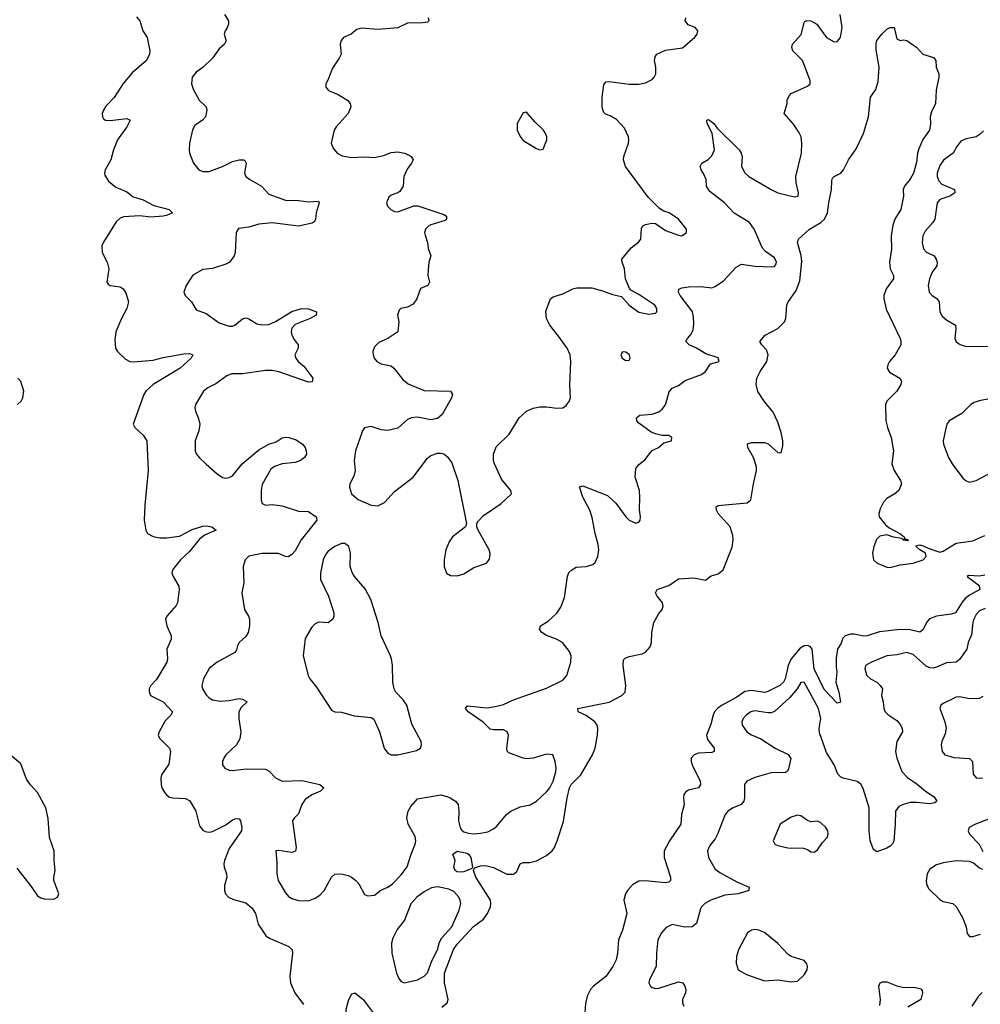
# Model space of a CAD drawing. Header units: inches. Extents: x 2293880 to 2522759, y 823965 to 1006879.
# Tile 153 of 256: x 2339763 to 2345575, y 953921 to 959878. Entities that reach past the tile are written whole.
import ezdxf

# ---------------------------------------------------------------- set-up
doc = ezdxf.new("R2010")
doc.units = ezdxf.units.IN
doc.header["$MEASUREMENT"] = 0
doc.layers.add('C3935', color=7, linetype='Continuous')
doc.layers.add('C3945', color=7, linetype='Continuous')

msp = doc.modelspace()

# ---------------------------------------------------------------- linework, layer by layer
at = {"layer": 'C3935', "color": 5, "elevation": 220}
for points in [[(2339750, 957550.4), (2339771.6, 957570), (2339781.6, 957590), (2339787.6, 957630), (2339769.7, 957689.7), (2339752, 957710)], [(2339745.4, 954745.4), (2339832.8, 954632.8), (2339870, 954577.3), (2339890, 954564.9), (2339910, 954559.3), (2339970, 954557.6), (2339992.3, 954570), (2339999.6, 954590), (2339969.7, 954670), (2339968.3, 954690), (2339977.7, 954730), (2339971.1, 954790), (2339970.9, 954850), (2339943.1, 954930), (2339935.8, 955044.2), (2339920.3, 955110), (2339870, 955202.3), (2339827.9, 955247.9), (2339803.4, 955283.4), (2339770, 955375.6), (2339690, 955441.3)]]:
    msp.add_lwpolyline(points, dxfattribs=at)
at = {"layer": 'C3945', "color": 5}
for points, elevation in [([(2340470, 959894.8), (2340490, 959871), (2340508.2, 959810), (2340533.4, 959770), (2340550.2, 959690), (2340547.4, 959670), (2340528.9, 959630), (2340442.9, 959557.1), (2340388.1, 959491.9), (2340333.7, 959406.3), (2340284.7, 959355.3), (2340268.9, 959330), (2340262.6, 959310), (2340263.7, 959290), (2340270, 959277.3), (2340281, 959270), (2340310, 959267.4), (2340410, 959279.3), (2340430.6, 959270), (2340410.4, 959230), (2340354.6, 959150), (2340330.2, 959090), (2340314, 959030), (2340280.4, 958970), (2340275.5, 958950), (2340277.5, 958937.5), (2340300.6, 958900.6), (2340343.7, 958863.7), (2340410, 958837), (2340450, 958806.7), (2340510, 958787.9), (2340573.9, 958753.9), (2340666.8, 958730), (2340687.3, 958710), (2340650, 958693), (2340630, 958689.8), (2340556.4, 958683.6), (2340490, 958692.1), (2340390, 958685.1), (2340370, 958677.7), (2340345.8, 958654.2), (2340268.7, 958531.3), (2340260.4, 958510), (2340262, 958470), (2340291.8, 958410), (2340301.1, 958370), (2340290.6, 958290), (2340298, 958278), (2340310, 958270.6), (2340370, 958262.4), (2340389, 958249), (2340405.1, 958225.1), (2340420.3, 958170), (2340411.7, 958130), (2340377.6, 958070), (2340345.3, 957990), (2340338, 957938), (2340343, 957890), (2340353.4, 957870), (2340403.4, 957823.4), (2340430, 957810.3), (2340448.4, 957808.4), (2340570, 957817.1), (2340630, 957833.1), (2340755.8, 957855.8), (2340790, 957858.7), (2340810.4, 957850.4), (2340799.5, 957830), (2340732.6, 957770), (2340569.5, 957670.5), (2340527.6, 957632.4), (2340514.7, 957610), (2340448.2, 957430), (2340458.8, 957410), (2340510, 957364.9), (2340531.7, 957330), (2340540.9, 957150), (2340519.8, 956940.2), (2340516.3, 956850), (2340526.8, 956790), (2340536, 956770), (2340570, 956750.7), (2340610, 956742.4), (2340650, 956743.1), (2340730, 956754), (2340806.8, 956793.2), (2340870, 956814), (2340890, 956816.5), (2340926, 956810), (2340952, 956790), (2340881, 956759), (2340847.6, 956732.4), (2340790, 956659.8), (2340735.3, 956610), (2340687.7, 956550), (2340684, 956530), (2340690.5, 956510), (2340724.9, 956450), (2340727.7, 956430), (2340717.1, 956350), (2340710, 956334), (2340652.2, 956270), (2340645.7, 956250), (2340652, 956210), (2340678.3, 956150), (2340679.6, 956130), (2340653.6, 956070), (2340656.1, 956010), (2340652.9, 955990), (2340590, 955886.6), (2340557, 955850), (2340547, 955830), (2340545.8, 955814.2), (2340554.9, 955790), (2340631, 955751), (2340687.7, 955690), (2340677.3, 955670), (2340643.8, 955636.2), (2340605.7, 955570), (2340601.3, 955550), (2340608.4, 955530), (2340668.7, 955470), (2340676, 955450), (2340665.7, 955374.3), (2340621.3, 955310), (2340617.4, 955290), (2340619, 955250), (2340623.2, 955230), (2340640, 955200), (2340650, 955187.2), (2340670, 955174.9), (2340690, 955169.2), (2340765.5, 955165.5), (2340791.7, 955151.7), (2340829.1, 955090), (2340850, 955001.6), (2340870, 954973.4), (2340885.6, 954965.6), (2340910, 954962.8), (2340930, 954967.2), (2341010, 955007.2), (2341050, 955036.5), (2341070, 955044.9), (2341090, 955043), (2341099.5, 955030), (2341107.4, 954990), (2341104.2, 954970), (2341030, 954863.6), (2341000.9, 954790), (2340997, 954770), (2340999.5, 954750), (2341014, 954710), (2341015.3, 954690), (2341000.9, 954639.1), (2341001.1, 954610), (2341007, 954590), (2341026, 954570), (2341055.4, 954555.4), (2341130, 954534.4), (2341170, 954503.1), (2341188.9, 954470), (2341205.9, 954405.9), (2341253.4, 954333.4), (2341278.5, 954318.5), (2341390.2, 954270.2), (2341410.5, 954250), (2341413.7, 954230), (2341396.5, 954090), (2341402.2, 954050), (2341427.6, 953990), (2341480.4, 953920.4)], 220), ([(2341001.6, 959910), (2341026.7, 959870), (2341026.7, 959850), (2341016.3, 959823.7), (2341005.5, 959810), (2341000.7, 959790), (2341011, 959750), (2341001, 959730), (2340970, 959701.2), (2340930, 959644.5), (2340870, 959588.2), (2340830, 959561.3), (2340806, 959530), (2340803.1, 959490), (2340814.4, 959454.4), (2340848.2, 959390), (2340890.7, 959350), (2340895.5, 959330), (2340886.7, 959290), (2340868.2, 959270), (2340823.2, 959236.8), (2340807.7, 959212.3), (2340790.4, 959130), (2340788.5, 959090), (2340790.6, 959070), (2340814, 959010), (2340846.8, 958970), (2340870, 958959.3), (2340910, 958959.5), (2340989.5, 958990), (2341050, 959019.6), (2341090.3, 959030.3), (2341118, 959030), (2341125.5, 959025.5), (2341132.4, 959010), (2341123.8, 958950), (2341130.7, 958930), (2341154.8, 958910), (2341224.9, 958870), (2341270, 958822.7), (2341370, 958785.6), (2341450, 958783.7), (2341510, 958775), (2341570, 958779.1), (2341574.3, 958770), (2341555.8, 958710), (2341551.9, 958668.1), (2341544.4, 958655.6), (2341532.6, 958647.4), (2341450, 958627.8), (2341289.7, 958649.7), (2341210, 958640.8), (2341150, 958623.1), (2341085.8, 958614.2), (2341073, 958590), (2341066.4, 958470), (2341060.4, 958450), (2341039.9, 958420.1), (2341030, 958409.5), (2341010, 958399.5), (2340930, 958372.7), (2340870, 958366.6), (2340810, 958332.3), (2340770.7, 958270), (2340756.3, 958230), (2340764, 958210), (2340802, 958170), (2340830, 958122.8), (2340890, 958099.5), (2340970, 958043.2), (2341030, 958024.6), (2341050, 958024.6), (2341065.2, 958030), (2341110, 958068), (2341130, 958074.9), (2341150, 958068.4), (2341197.8, 958037.8), (2341230, 958032.2), (2341270, 958034), (2341310, 958052.1), (2341410, 958112.3), (2341468, 958130), (2341510, 958128), (2341558, 958110), (2341557.3, 958090), (2341520.7, 958070), (2341430, 958034.3), (2341409.4, 958010.6), (2341406.2, 957990), (2341410.2, 957970), (2341423.8, 957943.8), (2341448, 957910), (2341447.3, 957890), (2341428, 957850), (2341433, 957830), (2341448.2, 957810), (2341481.2, 957781.2), (2341537, 957710), (2341533.3, 957686.7), (2341510, 957685.3), (2341330, 957748.2), (2341290, 957755.7), (2341250, 957754.5), (2341110, 957734.3), (2341044.7, 957735.3), (2341016.1, 957723.9), (2340950, 957675.6), (2340902, 957650), (2340874.9, 957630), (2340825.5, 957550), (2340823, 957530), (2340825.5, 957510), (2340845.5, 957465.5), (2340853.1, 957430), (2340846.3, 957390), (2340823.7, 957330), (2340824.4, 957270), (2340832.7, 957250), (2340848.2, 957230), (2340890, 957188.4), (2340958, 957130), (2340990, 957108.9), (2341010, 957104.6), (2341030, 957107.2), (2341050, 957118.7), (2341108.6, 957191.4), (2341210, 957274.6), (2341269.3, 957310), (2341315.2, 957324.8), (2341350, 957347.7), (2341370, 957352.2), (2341390.3, 957350.3), (2341435.6, 957335.6), (2341474.8, 957310), (2341490.8, 957290), (2341496, 957270), (2341498.8, 957250), (2341486, 957230), (2341461, 957210), (2341430, 957199.5), (2341350, 957191.6), (2341305.2, 957174.8), (2341282, 957158), (2341230, 957065.2), (2341223.2, 957030), (2341223, 956970), (2341230.6, 956950.6), (2341250, 956940.7), (2341290, 956944), (2341350, 956936.3), (2341450, 956904.4), (2341510, 956903.1), (2341557.3, 956870), (2341560.5, 956850), (2341466.7, 956730), (2341430, 956663.5), (2341410, 956641.3), (2341390, 956627.8), (2341370, 956629.6), (2341327.9, 956647.9), (2341230, 956647.3), (2341150, 956631.3), (2341127.7, 956610), (2341114.4, 956570), (2341119.1, 956470), (2341107, 956410), (2341123.8, 956310), (2341147.7, 956270), (2341154, 956250), (2341154, 956210), (2341144.9, 956170), (2341130, 956145.2), (2341090.8, 956110), (2341080.7, 956090), (2341075.3, 956064.7), (2341064.7, 956050), (2340957.3, 955990), (2340910, 955952), (2340874, 955890), (2340865.3, 955850), (2340868.5, 955830), (2340890, 955793), (2340910, 955774.4), (2340930, 955763.7), (2340974.9, 955754.9), (2341030, 955758.5), (2341090.3, 955770.3), (2341110, 955767.7), (2341138.8, 955750), (2341102.7, 955717.3), (2341089.2, 955690.8), (2341088.9, 955648.9), (2341100.4, 955570), (2341093.8, 955526.2), (2341074, 955490), (2341010.6, 955430), (2340998, 955410), (2340990.5, 955390), (2340990.5, 955370), (2341003, 955350), (2341030, 955337.1), (2341050, 955334.9), (2341133.8, 955346.2), (2341250, 955342.6), (2341271.3, 955331.3), (2341310.3, 955290.3), (2341350, 955270.4), (2341470, 955274.7), (2341578.8, 955250), (2341602, 955230), (2341582, 955210), (2341530, 955188.2), (2341490, 955159.6), (2341468.9, 955130), (2341450, 955072.7), (2341425.5, 955050), (2341413.4, 955030), (2341435.5, 954870), (2341432.1, 954847.9), (2341410, 954839.3), (2341330, 954852.3), (2341311.6, 954848.4), (2341318.3, 954778.3), (2341317.7, 954710), (2341326, 954670), (2341370, 954595.5), (2341390, 954572.4), (2341410, 954560.3), (2341449.2, 954549.2), (2341510, 954546.5), (2341550, 954562), (2341579, 954581), (2341604.2, 954610), (2341649.7, 954690.3), (2341670, 954707.3), (2341710, 954710.8), (2341750, 954700.5), (2341770, 954690.4), (2341797.1, 954670), (2341814.4, 954650), (2341850, 954584.9), (2341870, 954576.3), (2341910, 954580.7), (2341948.3, 954611.7), (2341990, 954630.5), (2342019.3, 954650), (2342070, 954704), (2342106.7, 954753.3), (2342130.6, 954830), (2342156, 954890), (2342159.4, 954910), (2342156.5, 954936.5), (2342114, 955010), (2342104.8, 955050), (2342114, 955090), (2342130, 955118), (2342170, 955163.8), (2342310, 955188.8), (2342350, 955179), (2342368, 955170), (2342398.7, 955150), (2342415.2, 955130), (2342419.7, 955090), (2342416.9, 955030), (2342427.2, 954990), (2342436.1, 954976.1), (2342450, 954964.2), (2342475.8, 954955.8), (2342510, 954952.4), (2342550, 954955.5), (2342594.9, 954965.1), (2342630, 954981.5), (2342650, 954998.9), (2342708.4, 955070), (2342734, 955090), (2342790, 955115.8), (2342852.3, 955127.7), (2342889.4, 955150), (2342952.1, 955207.9), (2342970, 955230.3), (2342989.8, 955270), (2343007.3, 955327.3), (2343008.7, 955348.7), (2343003.5, 955390), (2342989.5, 955429.5), (2342950, 955433.7), (2342870, 955409.7), (2342830, 955406.6), (2342809, 955410), (2342722, 955442), (2342712.1, 955452.1), (2342709.6, 955469.6), (2342720.9, 955550), (2342713.2, 955570), (2342690, 955582), (2342630, 955580.5), (2342610, 955586.3), (2342567.6, 955627.6), (2342477, 955690), (2342459.5, 955710), (2342470, 955726.8), (2342590, 955714.7), (2342630, 955719.7), (2342690, 955735.3), (2342750, 955762), (2342950, 955832.6), (2343050, 955882.6), (2343073, 955910), (2343097.6, 955990), (2343098.7, 956030), (2343090, 956056), (2343047, 956110), (2343010, 956129.7), (2342950, 956152.3), (2342922.7, 956170), (2342907, 956190), (2342913.2, 956210), (2342960.8, 956239.2), (2343012.2, 956287.8), (2343036.6, 956323.4), (2343058.8, 956381.2), (2343077.4, 956510), (2343085.9, 956534.1), (2343102.7, 956550), (2343130, 956564.9), (2343191.1, 956568.9), (2343230, 956582.4), (2343245.3, 956594.7), (2343260.5, 956630), (2343266, 956670), (2343263.6, 956703.6), (2343245, 956770), (2343226.9, 956866.9), (2343212.6, 956910), (2343171.1, 956990), (2343150, 957051), (2343170, 957058.4), (2343319.2, 956999.2), (2343370, 956953), (2343430, 956870.8), (2343450, 956850.8), (2343490, 956831), (2343510, 956838), (2343517.2, 956850), (2343519.3, 956870), (2343512.1, 956912.1), (2343515.1, 956990), (2343512.7, 957030), (2343486, 957110), (2343490, 957162), (2343510, 957186), (2343544.8, 957215.2), (2343590, 957271), (2343628, 957290), (2343661.2, 957318.8), (2343706, 957330), (2343708, 957350), (2343690, 957362), (2343650, 957362), (2343610, 957371.6), (2343583.3, 957383.3), (2343510, 957437), (2343497, 957450), (2343495.1, 957470), (2343515.3, 957484.7), (2343590, 957492), (2343630, 957504.9), (2343650, 957521.1), (2343670, 957548.4), (2343692.9, 957627.1), (2343710, 957648.4), (2343750, 957664), (2343790, 957694.4), (2343888.5, 957731.5), (2343912, 957750), (2343943.3, 957796.7), (2343995.3, 957810), (2343990, 957832), (2343915.4, 957855.4), (2343858, 957890), (2343814.5, 957910), (2343794, 957930), (2343803.6, 957950), (2343825.3, 957974.7), (2343838, 958002), (2343842.7, 958037.3), (2343840.2, 958080.2), (2343832.9, 958110), (2343824.6, 958124.6), (2343758.5, 958210), (2343748.5, 958230), (2343751.7, 958248.3), (2343770, 958256.5), (2343810, 958260.9), (2343883.2, 958263.2), (2343950, 958256.4), (2343970, 958263), (2344021.1, 958298.9), (2344098.9, 958381.1), (2344130, 958398), (2344210, 958387.5), (2344310, 958381.7), (2344330, 958385.3), (2344339.8, 958400.2), (2344343, 958410), (2344330, 958437.4), (2344275.3, 958475.3), (2344256.4, 958496.4), (2344206.6, 958610), (2344179.1, 958650), (2344086.8, 958706.8), (2344027.4, 958770), (2343938.5, 958838.5), (2343918, 958870), (2343916.9, 958910), (2343903, 958943), (2343885.4, 958970), (2343879.6, 958990), (2343890, 959010.5), (2343927.7, 959032.3), (2343950, 959054), (2343966.3, 959090), (2343951.8, 959191.8), (2343922.8, 959250), (2343920.9, 959270), (2343930, 959273), (2343962.7, 959250), (2343982.3, 959222.3), (2344116.5, 959090), (2344128.9, 959070), (2344133.8, 959050), (2344130.2, 958990), (2344151, 958951), (2344174.9, 958930), (2344310, 958850.2), (2344350, 958831.3), (2344450, 958806.4), (2344474, 958810), (2344475.1, 958830), (2344460.5, 958890), (2344459.8, 958930), (2344492.8, 959070), (2344494.8, 959130), (2344490.8, 959170), (2344477.5, 959197.5), (2344444.9, 959244.9), (2344389.3, 959310), (2344406, 959370), (2344406.8, 959393.2), (2344420.1, 959419.9), (2344430, 959430.6), (2344530, 959474.8), (2344545.2, 959490), (2344546.6, 959510), (2344498.4, 959630), (2344440.7, 959690), (2344434.5, 959710), (2344439.5, 959730), (2344490.8, 959789.2), (2344510, 959858), (2344513.6, 959866.4), (2344526.3, 959873.7), (2344550, 959871.8), (2344586, 959850), (2344644.9, 959770), (2344690, 959743.7), (2344710, 959746), (2344729.6, 959770), (2344739.8, 959830), (2344727, 959910)], 240), ([(2342233.4, 959890), (2342238.8, 959870), (2342230, 959863.7), (2342201.7, 959858.3), (2342110, 959856.4), (2342050, 959829), (2341930, 959819.3), (2341830, 959826), (2341802.3, 959817.7), (2341768.9, 959791.1), (2341722.8, 959770), (2341707.3, 959752.7), (2341702.4, 959730), (2341708.2, 959670), (2341695.8, 959644.2), (2341654.7, 959585.3), (2341628, 959512), (2341614.8, 959490), (2341614.8, 959470), (2341631, 959450), (2341690, 959425.3), (2341749, 959389), (2341763.1, 959370), (2341767.2, 959350), (2341750.2, 959309.8), (2341677.1, 959230), (2341666.4, 959210), (2341646.8, 959130), (2341659.9, 959099.9), (2341682.8, 959070), (2341714.2, 959054.2), (2341770, 959044.4), (2341850, 959047.6), (2341910, 959044.2), (2341963.9, 959056.1), (2342010, 959073.7), (2342050, 959079.3), (2342092, 959070), (2342118.5, 959058.5), (2342131, 959050), (2342142.8, 959030), (2342134, 959010), (2342106.6, 958973.4), (2342087.7, 958930), (2342082.8, 958870), (2342062, 958838), (2342051.3, 958830), (2342010, 958816), (2341995.5, 958804.5), (2341983, 958770), (2341987.3, 958750), (2342007.7, 958730), (2342030, 958717.1), (2342050, 958714.9), (2342147.5, 958752.5), (2342172.3, 958752.3), (2342330, 958699.1), (2342346, 958690), (2342346, 958670), (2342336.7, 958663.3), (2342250, 958636.3), (2342237.3, 958630), (2342218, 958610), (2342213, 958590), (2342215.2, 958575.2), (2342230.6, 958530), (2342234.4, 958494.4), (2342251, 958450), (2342238.8, 958410), (2342233.4, 958366.6), (2342232.7, 958330), (2342242.8, 958290), (2342239.1, 958280.9), (2342231.3, 958270), (2342188.5, 958251.5), (2342166.4, 958190), (2342142.7, 958157.3), (2342110, 958137.6), (2342068.5, 958131.5), (2342059.3, 958120.7), (2342048.2, 958090), (2342056.3, 958050), (2342051, 957990), (2341991, 957950), (2341935.6, 957924.4), (2341910, 957899), (2341899.1, 957870), (2341900.5, 957850), (2341908.2, 957830), (2341923.8, 957810), (2341950, 957795.3), (2342010, 957783.7), (2342026.4, 957770), (2342081.1, 957701.1), (2342113.9, 957673.9), (2342210, 957634), (2342370, 957630.8), (2342380.7, 957610), (2342376.3, 957590), (2342318.8, 957490), (2342290, 957466), (2342250, 957456), (2342170, 957474), (2342132, 957470), (2342110, 957458.4), (2342050, 957407.3), (2341990, 957391.6), (2341950, 957396.2), (2341890, 957417), (2341850, 957408.7), (2341836, 957390), (2341794.4, 957270), (2341786.8, 957210), (2341793, 957150), (2341783.7, 957116.3), (2341760.4, 957070), (2341758.4, 957050), (2341770.5, 957010), (2341810, 956974), (2341890, 956940.2), (2341930, 956936.5), (2341970, 956957), (2342030, 957022.4), (2342142.7, 957110), (2342230, 957226), (2342250, 957241), (2342290, 957256), (2342310, 957256), (2342330, 957251), (2342350, 957236), (2342377.5, 957197.5), (2342414, 957090), (2342466.8, 956830), (2342461, 956810), (2342380.7, 956750), (2342361.1, 956718.9), (2342340.7, 956670), (2342330.8, 956610), (2342331, 956570), (2342346, 956530), (2342370, 956516), (2342410, 956513.4), (2342450, 956526), (2342510, 956564), (2342588, 956590), (2342605.6, 956614.4), (2342609.1, 956649.1), (2342604, 956670), (2342536, 956790), (2342529, 956810), (2342528.7, 956830), (2342536, 956844), (2342570, 956878), (2342676, 956950), (2342738, 957010), (2342735.3, 957030), (2342677.7, 957097.7), (2342635.1, 957190), (2342629.8, 957210), (2342629.8, 957249.8), (2342646.1, 957293.9), (2342724.7, 957370), (2342784.8, 957470), (2342830, 957510.2), (2342870, 957527.4), (2342910, 957534.6), (2342950, 957535.3), (2343011.9, 957528.1), (2343049.5, 957530.5), (2343070, 957542.8), (2343090, 957571.3), (2343095.6, 957590), (2343092.3, 957667.7), (2343096.9, 957810), (2343093, 957850), (2343075.6, 957890), (2343023.8, 957963.8), (2342969.6, 958030), (2342949.5, 958070), (2342945.8, 958114.2), (2342974, 958190), (2342990, 958200.7), (2343050, 958219.1), (2343110, 958250.4), (2343134.6, 958254.6), (2343224.8, 958255.2), (2343290, 958238.4), (2343350, 958215.5), (2343403.5, 958203.5), (2343451, 958150), (2343510, 958108.9), (2343570, 958097), (2343610, 958103), (2343617, 958110), (2343617.6, 958130), (2343606, 958150), (2343510, 958214.5), (2343460.7, 958240.7), (2343451.8, 958251.8), (2343427.6, 958310), (2343422, 958370), (2343407.6, 958410), (2343407, 958430), (2343462.7, 958497.3), (2343507.9, 958532.1), (2343522, 958550), (2343525.6, 958614.4), (2343532, 958628), (2343550, 958639.1), (2343587.5, 958647.5), (2343610, 958645.5), (2343670, 958602.4), (2343750, 958574), (2343770, 958570.8), (2343797.2, 958590), (2343797.2, 958610), (2343749.4, 958670), (2343692.7, 958710), (2343660.4, 958720.4), (2343634.9, 958734.9), (2343564.8, 958804.8), (2343427.8, 958990), (2343416.9, 959030), (2343417.6, 959050), (2343446, 959130), (2343449.3, 959150), (2343446.6, 959170), (2343422, 959222), (2343373, 959273), (2343335.6, 959295.6), (2343306.6, 959306.6), (2343296.6, 959316.6), (2343286.8, 959346.8), (2343286.6, 959410), (2343296.3, 959483.7), (2343310, 959501.6), (2343330, 959504.2), (2343450, 959486.9), (2343510, 959488.1), (2343550, 959495.8), (2343590, 959517), (2343602, 959530), (2343611, 959550), (2343611.1, 959591.1), (2343603.6, 959630), (2343607.7, 959652.3), (2343617.2, 959670), (2343670, 959692.9), (2343772.3, 959707.7), (2343848.2, 959771.8), (2343862, 959790), (2343867, 959810), (2343859.4, 959819.4), (2343849.2, 959830), (2343806.6, 959846.6), (2343789.6, 959870), (2343794, 959890)], 260), ([(2342317, 953903), (2342349.8, 953930.2), (2342355.6, 953950), (2342332.2, 954050), (2342332.2, 954110), (2342388.4, 954251.6), (2342410, 954284.1), (2342507.9, 954392.1), (2342570, 954436.6), (2342593.2, 954470), (2342611.1, 954510), (2342614.4, 954530), (2342611.2, 954550), (2342522, 954690), (2342508.7, 954731.3), (2342513.7, 954746.3), (2342550, 954759.5), (2342580.5, 954760.5), (2342628.7, 954748.7), (2342710, 954709.2), (2342750, 954708.8), (2342770, 954724.9), (2342790, 954770.3), (2342810, 954779.2), (2342850, 954778.8), (2342890, 954789.6), (2342950, 954820.7), (2342984.9, 954850), (2342998.5, 954870), (2343015.7, 954910), (2343053.1, 955026.9), (2343075.4, 955170), (2343089.2, 955230), (2343100.3, 955250), (2343157.4, 955310), (2343228.7, 955430), (2343243.8, 955470), (2343258.9, 955550), (2343261.6, 955590), (2343256.2, 955610), (2343243, 955630), (2343190, 955668.3), (2343142.7, 955690), (2343139, 955710), (2343330, 955748), (2343406, 955790), (2343426.6, 955810), (2343429.6, 955850), (2343413.3, 955970), (2343415.5, 956004.5), (2343425.6, 956014.4), (2343450, 956024.9), (2343530, 956042), (2343550, 956050.4), (2343577.3, 956082.7), (2343585.6, 956110), (2343588, 956170), (2343600.3, 956230), (2343630, 956286), (2343649.6, 956310), (2343657, 956330), (2343651.8, 956350), (2343619.3, 956390), (2343609.2, 956410), (2343619, 956430), (2343690, 956453.7), (2343750, 956494), (2343842, 956502), (2343912.3, 956487.7), (2343947.3, 956512.7), (2343990, 956524.9), (2344018.5, 956550), (2344073.8, 956686.2), (2344079.4, 956730), (2344077.9, 956757.9), (2344061.4, 956810), (2343989.6, 956890), (2343978, 956910), (2343977.2, 956930), (2343990, 956938), (2344010, 956941.6), (2344165.4, 956954.6), (2344187.5, 956972.5), (2344202.4, 957070), (2344221, 957150), (2344221, 957170), (2344204.5, 957224.5), (2344167.6, 957290), (2344167.3, 957312.7), (2344190, 957320.5), (2344270, 957320.7), (2344292, 957312), (2344350, 957258.8), (2344370, 957258), (2344380.4, 957299.6), (2344380.4, 957330), (2344370, 957381.2), (2344350, 957443.7), (2344322.7, 957502.7), (2344267.8, 957570), (2344230, 957629.3), (2344219.1, 957670), (2344222.7, 957710), (2344243.5, 957750), (2344283.5, 957810), (2344292.1, 957850), (2344281.3, 957881.3), (2344252.7, 957910), (2344241.2, 957930), (2344274, 957970), (2344350, 958008.7), (2344389.8, 958050.2), (2344398, 958070), (2344404.4, 958150), (2344410, 958166.8), (2344460.5, 958239.5), (2344482.6, 958297.4), (2344495.3, 958415.3), (2344490.9, 958450.9), (2344469, 958530), (2344475.3, 958550), (2344541.3, 958610), (2344609.9, 958650.1), (2344632.5, 958670), (2344649.9, 958710), (2344657.9, 958770), (2344675.7, 958850), (2344676.5, 958903.5), (2344681.1, 958918.9), (2344690.7, 958929.3), (2344731, 958949), (2344747.1, 958970), (2344778.7, 959030), (2344823.3, 959096.7), (2344869.1, 959190), (2344898, 959290), (2344911.2, 959410), (2344944.1, 959455.9), (2344956.3, 959503.7), (2344963.5, 959590), (2344944.7, 959695.3), (2344945.8, 959734.2), (2344950, 959751.3), (2344979, 959790), (2345010, 959821), (2345030, 959831), (2345054, 959830), (2345070, 959762), (2345090, 959752), (2345110, 959756), (2345130, 959751.3), (2345190.6, 959710.6), (2345228.5, 959668.5), (2345292, 959650), (2345306, 959630), (2345308.2, 959590), (2345323.7, 959550), (2345324.9, 959530), (2345308.8, 959451.2), (2345303.7, 959370), (2345280.2, 959319.8), (2345272.6, 959290), (2345273.8, 959250), (2345267.6, 959210), (2345227.9, 959152.1), (2345203.1, 959096.9), (2345195.8, 959070), (2345190, 959014), (2345171.6, 958950), (2345150, 958913), (2345115.8, 958870), (2345108.2, 958850), (2345110.3, 958810), (2345094.6, 958730), (2345058, 958670), (2345045.8, 958634.2), (2345036.9, 958570), (2345038, 958490), (2345026.1, 958410), (2345030.1, 958370.1), (2345050.3, 958330), (2345050.3, 958310), (2345006, 958250), (2344991.3, 958210), (2344991.3, 958190), (2345005.5, 958125.5), (2345090.7, 957950), (2345094, 957930), (2345093.4, 957910), (2345059.3, 957850), (2345026.7, 957810), (2345015.8, 957790), (2345012.4, 957770), (2345025.1, 957745.1), (2345088.3, 957708.3), (2345099.1, 957690), (2345094.9, 957670), (2345070.4, 957630), (2345010.4, 957570), (2345001.3, 957550), (2345004, 957450), (2345013.4, 957410), (2345036.4, 957350), (2345050.4, 957270), (2345040.5, 957190), (2345054.4, 957150), (2345093, 957090), (2345098, 957070), (2345082, 957030), (2345058.8, 957010), (2345010, 956982), (2344990, 956958), (2344970, 956919.3), (2344960.9, 956890), (2344963.6, 956870), (2345001.3, 956821.3), (2345024.2, 956804.2), (2345088.2, 956770), (2345114, 956750), (2345116.8, 956743.2), (2345111.6, 956731.6), (2345123.2, 956736.8), (2345138.8, 956730), (2345135.5, 956724.5), (2345110.3, 956729.7), (2345099.8, 956739.8), (2345050, 956747.1), (2345010, 956760.3), (2344967, 956753), (2344946.6, 956733.4), (2344930.2, 956690), (2344922.3, 956650), (2344928.7, 956610), (2344950.5, 956590), (2345010, 956565.2), (2345030, 956564.2), (2345090, 956580.4), (2345170, 956589.3), (2345229.5, 956610), (2345247, 956630), (2345244, 956650), (2345210, 956669.6), (2345187, 956690), (2345190, 956696), (2345210, 956700.3), (2345230, 956695.6), (2345260.4, 956680.4), (2345330, 956657.1), (2345350, 956663.1), (2345430, 956710.4), (2345530, 956724.4), (2345602.7, 956757.3)], 220), ([(2345593.7, 959206.3), (2345574.8, 959185.2), (2345550, 959168.6), (2345490, 959157.7), (2345458, 959142), (2345433.7, 959110), (2345411.8, 959070), (2345352.3, 959027.7), (2345330, 958995.1), (2345314.5, 958950), (2345314.7, 958930), (2345323.7, 958903.7), (2345343.4, 958883.4), (2345419.6, 958850), (2345421.7, 958830), (2345390, 958809.9), (2345330.4, 958790), (2345314.3, 958770), (2345299.6, 958670), (2345287.9, 958650), (2345241.6, 958598.4), (2345227.1, 958570), (2345224.1, 958530), (2345231.3, 958491.3), (2345250, 958472.2), (2345295.5, 958450), (2345308.7, 958430), (2345314.3, 958410), (2345312, 958388), (2345284.9, 958350), (2345268, 958310), (2345260.8, 958270), (2345266, 958230), (2345283.8, 958210), (2345311.6, 958191.6), (2345325.8, 958170), (2345331.2, 958110), (2345345, 958085), (2345370, 958061.8), (2345424.4, 958030), (2345427.6, 958010), (2345420.8, 957950), (2345429.4, 957929.4), (2345452.8, 957912.8), (2345490, 957901.2), (2345630, 957903.6)], 240), ([(2345630, 957584.2), (2345567.5, 957572.5), (2345537.7, 957562.3), (2345518, 957550), (2345463.9, 957496.1), (2345387.7, 957450), (2345373, 957430), (2345363.7, 957396.3), (2345350.4, 957330), (2345352.4, 957310), (2345383.1, 957230), (2345405.3, 957190), (2345470, 957104), (2345490, 957087.3), (2345510, 957080.5), (2345550, 957090.4), (2345710, 957175.3)], 240), ([(2345603.1, 956516.9), (2345570, 956511.2), (2345504.1, 956515.9), (2345496, 956510), (2345560, 956460), (2345568.7, 956450), (2345573.4, 956430), (2345510, 956395.5), (2345484.3, 956375.7), (2345465.6, 956354.4), (2345424.2, 956290), (2345399.2, 956280.8), (2345310, 956269.9), (2345267.8, 956252.2), (2345249.2, 956230), (2345230, 956189.3), (2345210, 956171.6), (2345150, 956186.7), (2345090, 956188.8), (2344965.8, 956174.2), (2344890, 956150.9), (2344870, 956148.7), (2344810, 956160.5), (2344790, 956159.6), (2344758.3, 956150), (2344744, 956136), (2344733.5, 956106.5), (2344712, 956070), (2344703.8, 956016.2), (2344702.3, 955962.3), (2344708.1, 955930), (2344700.8, 955870), (2344720.2, 955810), (2344730, 955748.7), (2344710, 955743.6), (2344630, 955825.7), (2344569.9, 955950), (2344557.4, 956070), (2344546, 956086), (2344530, 956092.5), (2344510, 956089.3), (2344485, 956075), (2344429.8, 956010.2), (2344412.1, 955970), (2344395.5, 955890), (2344383.7, 955870), (2344362, 955850), (2344290, 955812.7), (2344271.8, 955808.2), (2344190, 955820.1), (2344150, 955812.7), (2344101.2, 955778.8), (2344010, 955728.6), (2343984.3, 955710), (2343967.7, 955690), (2343958.4, 955670), (2343944.1, 955615.9), (2343918.7, 955550), (2343923.8, 955523.8), (2343965.3, 955470), (2343964.9, 955450), (2343950, 955443.5), (2343870, 955440.7), (2343843.1, 955430), (2343826.3, 955410), (2343825.2, 955390), (2343831.4, 955370), (2343880.7, 955270), (2343881.5, 955250), (2343870.2, 955229.8), (2343810, 955216.4), (2343793.7, 955206.3), (2343781.7, 955190), (2343778.3, 955170), (2343782.7, 955130), (2343766.5, 955070), (2343762.3, 955010), (2343694.3, 954910), (2343662.9, 954850), (2343661.6, 954810), (2343700.4, 954690), (2343700.7, 954670), (2343690, 954659.3), (2343670, 954655.6), (2343550, 954667.6), (2343510, 954665.6), (2343470, 954643.9), (2343441.2, 954610), (2343429.3, 954590), (2343418.2, 954550), (2343435.6, 954470), (2343410.3, 954370.3), (2343386.5, 954310), (2343379.6, 954230), (2343371.6, 954190), (2343352.4, 954150), (2343309.1, 954090), (2343234.6, 954030), (2343216.5, 954010), (2343196.9, 953970), (2343186.4, 953926.4), (2343183.2, 953870)], 220), ([(2345605, 956315), (2345570, 956302.3), (2345550, 956279.8), (2345536.3, 956250), (2345530.1, 956230), (2345523, 956157), (2345502.6, 956110), (2345494.6, 956070), (2345450, 956006.9), (2345430, 955990.9), (2345370, 955986.9), (2345310, 955959.6), (2345290, 955954.4), (2345270, 955956.5), (2345247.4, 955967.4), (2345170, 956037.8), (2345130, 956049.8), (2345070, 956035.8), (2345010, 956028.4), (2344916.3, 955990), (2344881.6, 955970), (2344876.4, 955950), (2344888.7, 955910), (2344910.4, 955890), (2344950, 955869.1), (2344970.3, 955850), (2344983.1, 955830), (2344977.1, 955790), (2344988.2, 955750), (2344992.4, 955710), (2345000.5, 955690), (2345015.1, 955675.1), (2345070, 955638), (2345092.3, 955612.3), (2345102.6, 955590), (2345104.2, 955570), (2345069.2, 955510), (2345061.8, 955450), (2345070.1, 955410), (2345101.1, 955330), (2345133.8, 955293.8), (2345193.7, 955253.7), (2345243.7, 955210), (2345296.2, 955176.2), (2345312.2, 955150), (2345299.3, 955140.7), (2345270, 955132.8), (2345190, 955141.5), (2345150, 955141.1), (2345107.7, 955130), (2345082.1, 955117.9), (2345062.7, 955090), (2345060.9, 955010), (2345051.8, 954910), (2345045.5, 954894.5), (2345030, 954877), (2345010, 954865.1), (2344950, 954844), (2344930, 954858), (2344909.7, 954909.7), (2344902, 954970), (2344903.5, 955110), (2344866.4, 955226.4), (2344852.4, 955252.4), (2344829.8, 955269.8), (2344746, 955290), (2344730, 955296.9), (2344713.6, 955313.6), (2344691.9, 955370), (2344644.6, 955444.6), (2344602.8, 955562.8), (2344599.9, 955590), (2344609.8, 955650), (2344596.7, 955710), (2344510, 955869.6), (2344490, 955867.8), (2344467.5, 955830), (2344423, 955777), (2344330, 955692.9), (2344310, 955684.5), (2344290, 955683.4), (2344210, 955696.8), (2344186.4, 955690), (2344159.5, 955670), (2344141.3, 955650), (2344132.4, 955630), (2344134.4, 955610), (2344161.6, 955570), (2344191.2, 955551.2), (2344247.8, 955527.8), (2344334.4, 955470), (2344411.9, 955431.9), (2344428.7, 955408.7), (2344414.7, 955345.3), (2344408.9, 955331.1), (2344396.9, 955323.1), (2344310, 955320.4), (2344210, 955294), (2344163, 955270), (2344148.5, 955250), (2344149, 955170), (2344144.2, 955150), (2344128, 955130), (2344079.3, 955110), (2344048.8, 955091.2), (2344031.7, 955070), (2343984.6, 954950), (2343970, 954922), (2343938.7, 954881.3), (2343924.4, 954850), (2343930.4, 954810), (2343970, 954739.3), (2343999.1, 954719.1), (2344102.7, 954662.7), (2344176, 954630), (2344174.8, 954610), (2344111, 954590), (2344030, 954580.9), (2343944.9, 954550), (2343908.9, 954530), (2343887.9, 954510), (2343882, 954498), (2343857.7, 954410), (2343831, 954389), (2343787, 954387), (2343710, 954403), (2343674.7, 954385.3), (2343646.6, 954353.4), (2343624.2, 954310), (2343615.3, 954230), (2343613.7, 954150), (2343572.7, 954070), (2343570.5, 954050), (2343578.8, 954030), (2343590, 954022), (2343610, 954017.1), (2343630, 954018.4), (2343750, 954056.3), (2343774.8, 954050), (2343787.3, 954030), (2343793, 954010), (2343790.5, 953990), (2343773.4, 953950), (2343773, 953930), (2343780.5, 953910)], 240), ([(2345590, 955783.5), (2345568.2, 955771.8), (2345510, 955768.7), (2345450, 955780.5), (2345430, 955779.7), (2345350, 955740.7), (2345336.3, 955730), (2345330.4, 955710), (2345360.2, 955630), (2345368.8, 955591.2), (2345362.5, 955557.5), (2345341.6, 955510), (2345339.3, 955490), (2345344.9, 955450), (2345360.7, 955430), (2345414.8, 955414.8), (2345510, 955408), (2345528, 955390), (2345533.1, 955313.1), (2345550.3, 955290.3), (2345589.1, 955289.1)], 260), ([(2345693.6, 955066.4), (2345545.5, 955010), (2345508.2, 954990), (2345501.6, 954970), (2345510.5, 954950), (2345568, 954890), (2345590, 954846)], 260), ([(2345590, 954737), (2345570, 954744.2), (2345535.1, 954775.1), (2345510, 954785.4), (2345430, 954788.9), (2345350, 954777.3), (2345310, 954765.1), (2345270, 954738.4), (2345253.7, 954710), (2345248.2, 954668.2), (2345250.3, 954650), (2345262.4, 954622.4), (2345330, 954554), (2345350, 954542), (2345410, 954530.4), (2345430, 954513.4), (2345466.8, 954446.8), (2345488.8, 954390), (2345494.9, 954350), (2345510, 954330.6), (2345530, 954330.4), (2345575.5, 954344.5)], 260), ([(2344966.5, 953913.5), (2344971.1, 953950), (2344961.6, 954030), (2344969.7, 954050.3), (2344982.4, 954057.6), (2345010, 954057.6), (2345070, 954033.1), (2345104.7, 954024.7), (2345182.6, 954022.6), (2345214.6, 954014.6), (2345224, 954004), (2345225.5, 953990), (2345214.6, 953950), (2345136, 953904)], 240), ([(2345587.1, 953992.9), (2345565.3, 953970), (2345524.9, 953910)], 260)]:
    msp.add_lwpolyline(points, dxfattribs=dict(at, elevation=elevation))
for points, elevation in [([(2342830, 959319), (2342810, 959314), (2342773, 959250), (2342773.4, 959210), (2342790, 959171.3), (2342810, 959146), (2342890, 959098), (2342910, 959091.3), (2342930, 959094), (2342952.7, 959150), (2342952.7, 959170), (2342945.2, 959190), (2342932.3, 959210), (2342880.1, 959260.1)], 280), ([(2343410, 957868.7), (2343400.7, 957850), (2343407.7, 957830), (2343430, 957816.3), (2343450, 957818.8), (2343457, 957830), (2343452.3, 957850), (2343430, 957866)], 260), ([(2341710, 956709.6), (2341670, 956691.2), (2341630, 956662.4), (2341615.3, 956644.7), (2341598.3, 956610), (2341583.1, 956530), (2341583.1, 956490), (2341630.5, 956390), (2341662.8, 956290), (2341662.8, 956270), (2341658, 956250), (2341630, 956228.7), (2341572.9, 956232.9), (2341550, 956223.7), (2341530, 956202.7), (2341490, 956134), (2341478.4, 956030), (2341508.5, 955910), (2341517.6, 955890), (2341559.2, 955839.2), (2341650, 955701), (2341670, 955690.8), (2341710, 955687.3), (2341786.6, 955666.6), (2341890, 955655.5), (2341906, 955646), (2341940.5, 955570), (2341968, 955470), (2341990, 955440.7), (2342010.7, 955430.7), (2342050, 955430.6), (2342130, 955448.4), (2342164.5, 955455.5), (2342188.7, 955470), (2342194, 955490), (2342192.7, 955510), (2342136.1, 955616.1), (2342104.5, 955730), (2342083.3, 955763.3), (2342039, 955810), (2342029.2, 955830), (2342021.2, 955870), (2342017.6, 955970), (2342011.5, 956010), (2342006, 956030), (2341949.6, 956150), (2341931.2, 956231.2), (2341887, 956370), (2341853.9, 956433.9), (2341788.6, 956508.6), (2341773.5, 956533.5), (2341763, 956570), (2341764.2, 956650), (2341753.3, 956690), (2341730, 956709.6)], 260), ([(2344470, 955064.5), (2344430, 955053.6), (2344364.9, 955010), (2344321, 954910), (2344331.3, 954890), (2344350, 954880.7), (2344410, 954868.5), (2344504.9, 954864.9), (2344530, 954858), (2344550, 954844), (2344570, 954840.7), (2344590, 954854.8), (2344620.1, 954899.9), (2344649.3, 954930), (2344655.1, 954950), (2344652, 954970), (2344640.9, 954990), (2344610, 955019.3), (2344590, 955029.2), (2344550, 955025.2), (2344530, 955033.2), (2344490, 955060.9)], 260), ([(2342430, 954719.5), (2342410, 954723.2), (2342397.1, 954730), (2342389, 954750), (2342397.3, 954790), (2342384.1, 954830), (2342410, 954848.1), (2342470, 954836.1), (2342478.9, 954830), (2342491.5, 954810), (2342502.4, 954750), (2342498.3, 954741.7), (2342450, 954722.8)], 220), ([(2342290, 954631.1), (2342255.4, 954624.6), (2342210, 954602), (2342166, 954570), (2342130.3, 954529.7), (2342090.4, 954430), (2342047.1, 954372.9), (2342019.5, 954320.5), (2342012.4, 954290), (2342014.9, 954230), (2342042, 954110), (2342056.2, 954076.2), (2342070, 954059.1), (2342090, 954050.6), (2342170, 954068.2), (2342210, 954090.4), (2342230, 954110.5), (2342256, 954184), (2342289.8, 954250), (2342303, 954297), (2342317.1, 954322.9), (2342377.1, 954390), (2342421.7, 954490), (2342431.1, 954530), (2342428.2, 954550), (2342418.9, 954570), (2342390, 954603.6), (2342358.4, 954618.4)], 240), ([(2344210, 954373.6), (2344190, 954369.4), (2344166.9, 954353.1), (2344113, 954250), (2344100.4, 954210), (2344098.4, 954170), (2344110.7, 954130), (2344160.7, 954100.7), (2344270, 954062), (2344350, 954068.9), (2344430, 954055.8), (2344470, 954061.6), (2344510, 954099.1), (2344527, 954130), (2344529.5, 954150), (2344525.4, 954165.4), (2344510, 954186), (2344430, 954209.6), (2344410, 954224.7), (2344350, 954289.7), (2344270, 954354.7), (2344230, 954371.5)], 260), ([(2341790, 953988.7), (2341770, 953982), (2341752.7, 953947.3), (2341737, 953890), (2341736.4, 953850), (2341745.5, 953810), (2341751.3, 953750), (2341770, 953731.3), (2341810, 953744), (2341903.2, 953816.8), (2341913.2, 953830), (2341912.9, 953847.1), (2341902.7, 953870), (2341850, 953942.7)], 240)]:
    msp.add_lwpolyline(points, close=True, dxfattribs=dict(at, elevation=elevation))

doc.saveas('drawing.dxf')
